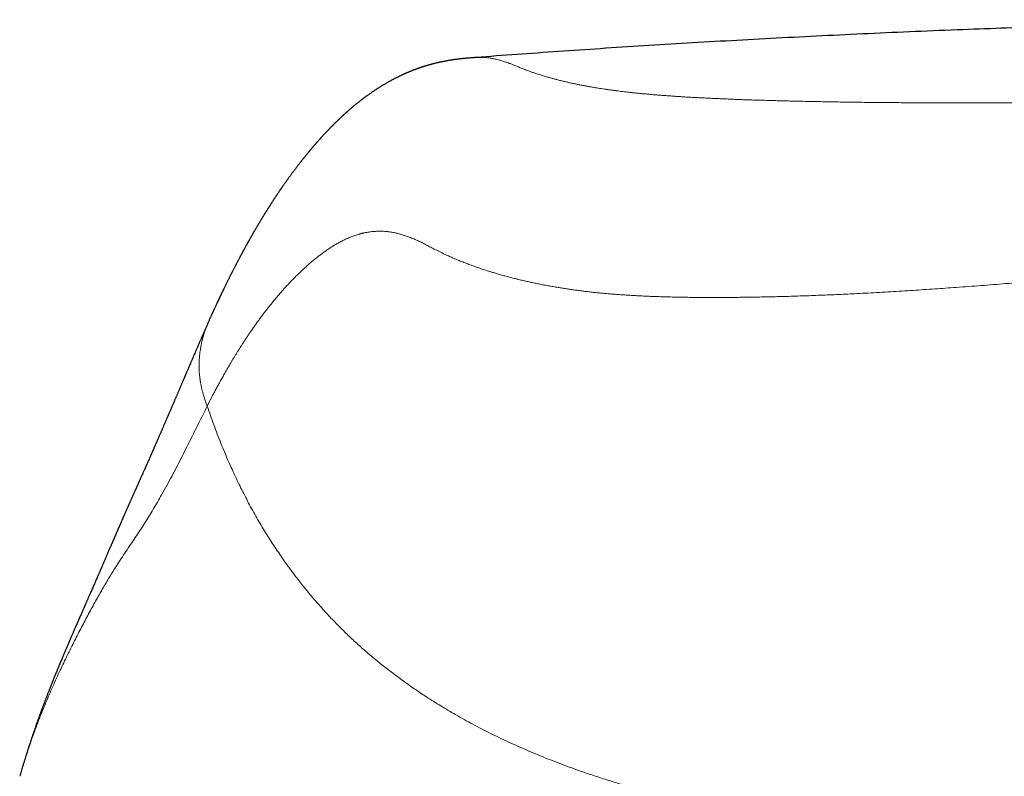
# Model space of a CAD drawing. Header units: millimetres. Extents: x 8 to 601, y 12 to 507.
# Tile 121 of 150: x 295 to 308, y 497 to 507. Entities that reach past the tile are written whole.
import ezdxf

# ---------------------------------------------------------------- set-up
doc = ezdxf.new("R2010")
doc.units = ezdxf.units.MM

msp = doc.modelspace()

# ---------------------------------------------------------------- linework, layer by layer
at = {"color": 8, "linetype": 'Continuous', "lineweight": 0}
msp.add_line((295.187, 497.013), (295.183, 496.996), dxfattribs=at)
at = {"color": 7, "linetype": 'Continuous', "lineweight": 30}
for points, knots in [([(314, 506.761), (313.813, 506.761), (313.406, 506.761), (312.782, 506.757), (312.128, 506.751), (311.483, 506.743), (310.845, 506.732), (310.227, 506.72), (309.628, 506.705), (309.048, 506.69), (308.476, 506.672), (307.91, 506.653), (307.33, 506.631), (306.737, 506.607), (306.131, 506.58), (305.533, 506.552), (304.944, 506.522), (304.364, 506.49), (303.793, 506.457), (303.231, 506.423), (302.677, 506.387), (302.133, 506.35), (301.597, 506.312), (301.24, 506.286), (301.061, 506.272), (301.058, 506.272)], [0, 0, 0, 0, 0.0432029, 0.0942211, 0.1446403, 0.1944598, 0.2436791, 0.2922977, 0.3375876, 0.3823426, 0.4265624, 0.4702467, 0.5133953, 0.5609191, 0.6077747, 0.6539618, 0.6994801, 0.7443293, 0.7885092, 0.8320194, 0.8748598, 0.9170303, 0.9585306, 0.9993606, 1, 1, 1, 1]), ([(301.058, 506.272), (301.054, 506.272), (301.046, 506.271), (301.032, 506.27), (301.018, 506.269), (301.005, 506.268), (300.992, 506.267), (300.981, 506.266), (300.972, 506.265), (300.965, 506.265), (300.959, 506.264), (300.954, 506.264), (300.949, 506.263), (300.945, 506.263), (300.941, 506.262), (300.938, 506.262), (300.936, 506.262), (300.934, 506.262), (300.932, 506.262), (300.93, 506.261), (300.928, 506.261), (300.927, 506.261), (300.924, 506.261), (300.92, 506.261), (300.916, 506.26), (300.912, 506.26), (300.907, 506.259), (300.902, 506.259), (300.898, 506.258), (300.887, 506.257), (300.871, 506.255), (300.849, 506.253), (300.828, 506.25), (300.808, 506.248), (300.79, 506.245), (300.773, 506.243), (300.756, 506.24), (300.738, 506.237), (300.719, 506.234), (300.699, 506.231), (300.678, 506.227), (300.656, 506.223), (300.638, 506.219), (300.624, 506.216), (300.613, 506.214), (300.603, 506.212), (300.592, 506.21), (300.581, 506.207), (300.568, 506.204), (300.553, 506.201), (300.539, 506.197), (300.526, 506.194), (300.514, 506.191), (300.503, 506.188), (300.493, 506.185), (300.483, 506.183), (300.475, 506.18), (300.466, 506.178), (300.458, 506.175), (300.45, 506.173), (300.442, 506.171), (300.435, 506.169), (300.43, 506.167), (300.425, 506.166), (300.42, 506.164), (300.415, 506.163), (300.409, 506.161), (300.401, 506.158), (300.392, 506.155), (300.382, 506.152), (300.372, 506.149), (300.362, 506.146), (300.352, 506.142), (300.344, 506.139), (300.336, 506.137), (300.329, 506.134), (300.322, 506.132), (300.315, 506.129), (300.307, 506.126), (300.299, 506.124), (300.291, 506.121), (300.283, 506.117), (300.274, 506.114), (300.265, 506.111), (300.255, 506.107), (300.245, 506.103), (300.233, 506.098), (300.221, 506.093), (300.208, 506.088), (300.197, 506.083), (300.186, 506.079), (300.177, 506.075), (300.169, 506.071), (300.161, 506.068), (300.154, 506.065), (300.146, 506.061), (300.138, 506.058), (300.129, 506.054), (300.12, 506.05), (300.111, 506.045), (300.1, 506.04), (300.087, 506.034), (300.073, 506.027), (300.058, 506.02), (300.046, 506.014), (300.035, 506.008), (300.026, 506.004), (300.018, 506), (300.009, 505.995), (299.999, 505.99), (299.986, 505.983), (299.974, 505.976), (299.961, 505.969), (299.948, 505.962), (299.934, 505.954), (299.92, 505.946), (299.906, 505.938), (299.892, 505.93), (299.879, 505.922), (299.866, 505.914), (299.852, 505.906), (299.839, 505.898), (299.826, 505.89), (299.813, 505.882), (299.802, 505.875), (299.791, 505.868), (299.781, 505.861), (299.77, 505.854), (299.759, 505.847), (299.748, 505.839), (299.737, 505.832), (299.726, 505.824), (299.715, 505.817), (299.705, 505.81), (299.693, 505.801), (299.681, 505.793), (299.669, 505.784), (299.658, 505.776), (299.648, 505.769), (299.639, 505.763), (299.631, 505.757), (299.624, 505.751), (299.617, 505.746), (299.611, 505.742), (299.605, 505.737), (299.598, 505.732), (299.59, 505.725), (299.58, 505.718), (299.57, 505.709), (299.56, 505.702), (299.551, 505.695), (299.543, 505.688), (299.534, 505.681), (299.525, 505.674), (299.515, 505.666), (299.506, 505.658), (299.497, 505.651), (299.488, 505.644), (299.48, 505.637), (299.473, 505.631), (299.467, 505.626), (299.462, 505.621), (299.456, 505.616), (299.449, 505.611), (299.443, 505.605), (299.435, 505.599), (299.427, 505.592), (299.418, 505.584), (299.41, 505.576), (299.402, 505.569), (299.395, 505.564), (299.39, 505.558), (299.384, 505.554), (299.379, 505.549), (299.374, 505.544), (299.369, 505.539), (299.363, 505.534), (299.356, 505.528), (299.349, 505.522), (299.342, 505.515), (299.334, 505.508), (299.327, 505.501), (299.321, 505.495), (299.315, 505.489), (299.31, 505.485), (299.305, 505.48), (299.301, 505.476), (299.295, 505.471), (299.29, 505.465), (299.283, 505.459), (299.276, 505.452), (299.269, 505.445), (299.262, 505.438), (299.255, 505.431), (299.248, 505.425), (299.241, 505.418), (299.235, 505.412), (299.23, 505.407), (299.226, 505.402), (299.222, 505.399), (299.218, 505.395), (299.214, 505.39), (299.209, 505.385), (299.203, 505.38), (299.197, 505.373), (299.19, 505.366), (299.183, 505.359), (299.176, 505.351), (299.168, 505.343), (299.16, 505.335), (299.152, 505.327), (299.144, 505.319), (299.137, 505.311), (299.129, 505.303), (299.12, 505.293), (299.11, 505.282), (299.102, 505.273), (299.094, 505.265), (299.088, 505.258), (299.081, 505.251), (299.075, 505.244), (299.069, 505.237), (299.063, 505.23), (299.056, 505.223), (299.05, 505.216), (299.043, 505.208), (299.035, 505.2), (299.028, 505.191), (299.02, 505.182), (299.013, 505.174), (299.006, 505.166), (298.999, 505.158), (298.993, 505.151), (298.987, 505.145), (298.982, 505.139), (298.977, 505.133), (298.971, 505.126), (298.965, 505.119), (298.959, 505.112), (298.953, 505.105), (298.947, 505.098), (298.941, 505.09), (298.935, 505.083), (298.929, 505.077), (298.924, 505.071), (298.92, 505.066), (298.917, 505.062), (298.914, 505.058), (298.911, 505.055), (298.908, 505.051), (298.904, 505.046), (298.899, 505.041), (298.894, 505.034), (298.887, 505.026), (298.881, 505.018), (298.874, 505.01), (298.867, 505.001), (298.859, 504.992), (298.852, 504.983), (298.846, 504.974), (298.839, 504.967), (298.833, 504.959), (298.826, 504.95), (298.819, 504.941), (298.811, 504.931), (298.802, 504.92), (298.792, 504.907), (298.781, 504.893), (298.77, 504.878), (298.757, 504.862), (298.745, 504.845), (298.732, 504.829), (298.722, 504.814), (298.712, 504.802), (298.703, 504.79), (298.694, 504.778), (298.685, 504.765), (298.675, 504.751), (298.665, 504.738), (298.655, 504.724), (298.645, 504.71), (298.635, 504.696), (298.626, 504.683), (298.618, 504.672), (298.61, 504.661), (298.602, 504.65), (298.594, 504.639), (298.586, 504.627), (298.578, 504.615), (298.571, 504.605), (298.564, 504.595), (298.559, 504.587), (298.553, 504.579), (298.548, 504.572), (298.543, 504.564), (298.536, 504.555), (298.53, 504.545), (298.523, 504.534), (298.515, 504.523), (298.507, 504.512), (298.501, 504.502), (298.495, 504.493), (298.49, 504.486), (298.486, 504.479), (298.481, 504.472), (298.475, 504.463), (298.468, 504.453), (298.461, 504.442), (298.453, 504.43), (298.446, 504.418), (298.439, 504.407), (298.432, 504.397), (298.426, 504.388), (298.42, 504.379), (298.415, 504.371), (298.411, 504.364), (298.406, 504.356), (298.4, 504.347), (298.394, 504.338), (298.388, 504.329), (298.382, 504.319), (298.376, 504.309), (298.37, 504.299), (298.364, 504.29), (298.358, 504.281), (298.353, 504.273), (298.348, 504.264), (298.342, 504.255), (298.336, 504.245), (298.33, 504.236), (298.324, 504.226), (298.318, 504.216), (298.312, 504.205), (298.306, 504.195), (298.3, 504.185), (298.294, 504.175), (298.287, 504.164), (298.281, 504.154), (298.274, 504.142), (298.267, 504.131), (298.261, 504.121), (298.255, 504.111), (298.249, 504.101), (298.243, 504.091), (298.237, 504.08), (298.231, 504.07), (298.225, 504.059), (298.218, 504.048), (298.212, 504.037), (298.206, 504.027), (298.2, 504.017), (298.195, 504.009), (298.191, 504), (298.186, 503.993), (298.182, 503.985), (298.177, 503.977), (298.172, 503.968), (298.167, 503.959), (298.161, 503.949), (298.155, 503.938), (298.149, 503.928), (298.144, 503.917), (298.138, 503.908), (298.133, 503.899), (298.129, 503.891), (298.125, 503.884), (298.121, 503.876), (298.116, 503.869), (298.112, 503.861), (298.106, 503.851), (298.1, 503.84), (298.094, 503.829), (298.088, 503.818), (298.082, 503.807), (298.076, 503.796), (298.071, 503.786), (298.066, 503.777), (298.061, 503.768), (298.057, 503.76), (298.053, 503.753), (298.048, 503.744), (298.043, 503.735), (298.037, 503.724), (298.031, 503.713), (298.025, 503.701), (298.019, 503.689), (298.012, 503.676), (298.005, 503.664), (297.999, 503.651), (297.993, 503.64), (297.987, 503.628), (297.981, 503.618), (297.975, 503.607), (297.97, 503.596), (297.964, 503.584), (297.958, 503.572), (297.951, 503.56), (297.945, 503.547), (297.938, 503.535), (297.932, 503.522), (297.926, 503.511), (297.921, 503.5), (297.916, 503.49), (297.91, 503.48), (297.905, 503.469), (297.899, 503.458), (297.893, 503.445), (297.886, 503.432), (297.879, 503.417), (297.871, 503.402), (297.863, 503.386), (297.856, 503.372), (297.85, 503.36), (297.845, 503.349), (297.839, 503.338), (297.833, 503.325), (297.827, 503.312), (297.818, 503.294), (297.808, 503.274), (297.797, 503.25), (297.785, 503.226), (297.773, 503.202), (297.761, 503.176), (297.749, 503.15), (297.736, 503.124), (297.725, 503.1), (297.715, 503.079), (297.707, 503.061), (297.699, 503.043), (297.692, 503.029), (297.687, 503.019), (297.684, 503.011), (297.681, 503.004), (297.677, 502.996), (297.674, 502.989), (297.671, 502.982), (297.667, 502.974), (297.663, 502.964), (297.658, 502.954), (297.652, 502.942), (297.647, 502.929), (297.64, 502.916), (297.634, 502.901), (297.629, 502.891), (297.627, 502.886), (297.627, 502.886)], [0, 0, 0, 0, 0.000525, 0.001314, 0.002063, 0.002771, 0.003439, 0.004067, 0.004654, 0.00498, 0.005292, 0.00559, 0.005874, 0.006145, 0.006402, 0.006564, 0.00672, 0.006871, 0.007015, 0.007125, 0.00723, 0.007333, 0.007431, 0.007893, 0.008322, 0.008767, 0.009228, 0.009705, 0.010197, 0.010706, 0.012997, 0.015533, 0.017964, 0.020377, 0.022584, 0.024825, 0.027151, 0.029558, 0.032027, 0.035014, 0.038085, 0.041243, 0.044426, 0.046143, 0.047774, 0.049319, 0.050899, 0.052728, 0.05481, 0.057145, 0.059436, 0.061577, 0.06354, 0.065324, 0.066929, 0.068355, 0.069911, 0.071311, 0.07267, 0.073988, 0.075265, 0.076501, 0.07731, 0.0781, 0.078872, 0.079736, 0.080842, 0.082189, 0.083779, 0.085369, 0.087144, 0.088983, 0.090667, 0.09219, 0.093552, 0.094752, 0.095792, 0.097156, 0.098527, 0.099966, 0.101474, 0.102932, 0.104448, 0.106042, 0.107812, 0.109772, 0.111922, 0.11424, 0.116655, 0.118832, 0.120771, 0.122471, 0.123933, 0.125364, 0.126825, 0.128333, 0.129888, 0.131491, 0.133173, 0.135056, 0.137155, 0.139762, 0.142639, 0.145615, 0.14833, 0.150272, 0.152045, 0.15365, 0.155109, 0.157699, 0.160316, 0.16296, 0.165742, 0.168459, 0.17136, 0.174455, 0.177781, 0.180559, 0.183482, 0.186508, 0.18941, 0.192658, 0.195682, 0.198488, 0.201126, 0.203603, 0.20592, 0.208556, 0.211207, 0.213882, 0.216581, 0.219353, 0.221769, 0.224422, 0.227312, 0.230427, 0.233727, 0.236189, 0.238698, 0.241029, 0.243152, 0.245067, 0.246745, 0.248285, 0.249802, 0.251298, 0.253919, 0.256559, 0.259335, 0.262255, 0.264358, 0.26662, 0.269042, 0.271622, 0.274308, 0.276826, 0.279531, 0.28195, 0.284202, 0.286453, 0.287938, 0.289467, 0.291149, 0.292987, 0.294982, 0.297134, 0.299388, 0.302274, 0.304875, 0.307189, 0.309217, 0.310868, 0.312477, 0.314044, 0.315569, 0.317131, 0.31893, 0.320976, 0.323269, 0.325534, 0.327938, 0.330183, 0.33223, 0.334079, 0.335701, 0.337131, 0.338504, 0.340019, 0.342011, 0.344208, 0.346565, 0.348891, 0.351161, 0.353375, 0.355682, 0.357882, 0.359903, 0.361743, 0.363062, 0.36427, 0.365507, 0.366954, 0.36865, 0.370566, 0.372703, 0.37506, 0.377614, 0.380102, 0.38245, 0.385506, 0.388291, 0.390804, 0.393235, 0.395757, 0.399196, 0.402737, 0.406047, 0.408517, 0.4108, 0.413016, 0.415257, 0.417523, 0.419814, 0.421997, 0.424304, 0.426837, 0.429595, 0.43258, 0.43524, 0.438027, 0.440672, 0.443112, 0.445346, 0.447374, 0.449153, 0.451047, 0.453084, 0.455263, 0.457584, 0.459818, 0.46217, 0.464582, 0.466807, 0.468817, 0.470611, 0.47219, 0.473449, 0.474526, 0.475564, 0.47678, 0.478176, 0.479754, 0.481887, 0.48428, 0.486915, 0.489506, 0.491954, 0.494945, 0.497691, 0.500192, 0.502442, 0.50484, 0.507426, 0.5102, 0.513121, 0.515995, 0.520359, 0.524536, 0.528536, 0.533679, 0.538584, 0.543291, 0.547863, 0.550967, 0.554297, 0.557853, 0.561631, 0.565406, 0.569043, 0.573154, 0.577104, 0.581023, 0.584926, 0.587755, 0.59065, 0.593662, 0.596791, 0.600037, 0.603337, 0.606464, 0.608785, 0.610987, 0.613069, 0.615062, 0.617234, 0.619645, 0.622296, 0.625126, 0.628187, 0.631352, 0.634262, 0.636352, 0.638271, 0.640018, 0.641649, 0.644127, 0.646808, 0.649692, 0.652779, 0.65605, 0.658898, 0.661533, 0.663955, 0.666164, 0.668161, 0.669997, 0.672012, 0.674232, 0.676657, 0.678996, 0.681499, 0.684114, 0.686618, 0.688988, 0.691223, 0.693324, 0.695289, 0.697715, 0.700112, 0.702537, 0.704991, 0.70752, 0.710258, 0.712561, 0.715, 0.717573, 0.72028, 0.722972, 0.725485, 0.728423, 0.73107, 0.733426, 0.73563, 0.738098, 0.740857, 0.743228, 0.74578, 0.7485, 0.751144, 0.753607, 0.755892, 0.757996, 0.759921, 0.761667, 0.763434, 0.76538, 0.767507, 0.769676, 0.772005, 0.774494, 0.777066, 0.779495, 0.781681, 0.783719, 0.785609, 0.787351, 0.788946, 0.790523, 0.79257, 0.794823, 0.797281, 0.799945, 0.802497, 0.805081, 0.807504, 0.809762, 0.811857, 0.813789, 0.815556, 0.817187, 0.819163, 0.821321, 0.823661, 0.826185, 0.82889, 0.831707, 0.834428, 0.837294, 0.840028, 0.84263, 0.845099, 0.847511, 0.849811, 0.85222, 0.854739, 0.857367, 0.860104, 0.86292, 0.865598, 0.868333, 0.870847, 0.87314, 0.875219, 0.877343, 0.879655, 0.882154, 0.88484, 0.887713, 0.890606, 0.894186, 0.897532, 0.900643, 0.902991, 0.905248, 0.907675, 0.910301, 0.913125, 0.916147, 0.921101, 0.925987, 0.930798, 0.935926, 0.94116, 0.946503, 0.951954, 0.957353, 0.961051, 0.96468, 0.968214, 0.971505, 0.973124, 0.974672, 0.976147, 0.97755, 0.978882, 0.980318, 0.98199, 0.983898, 0.98604, 0.988418, 0.991031, 0.993879, 0.996781, 0.999891, 1, 1, 1, 1]), ([(297.628, 502.882), (297.626, 502.877), (297.621, 502.867), (297.614, 502.851), (297.607, 502.835), (297.6, 502.819), (297.593, 502.805), (297.588, 502.792), (297.582, 502.78), (297.578, 502.77), (297.574, 502.761), (297.57, 502.753), (297.567, 502.747), (297.565, 502.741), (297.563, 502.736), (297.561, 502.732), (297.559, 502.728), (297.557, 502.723), (297.554, 502.717), (297.55, 502.708), (297.546, 502.698), (297.541, 502.687), (297.536, 502.675), (297.531, 502.664), (297.526, 502.652), (297.52, 502.638), (297.513, 502.623), (297.506, 502.606), (297.499, 502.59), (297.492, 502.576), (297.486, 502.562), (297.478, 502.543), (297.467, 502.517), (297.454, 502.486), (297.44, 502.454), (297.426, 502.423), (297.412, 502.39), (297.398, 502.357), (297.385, 502.326), (297.372, 502.296), (297.361, 502.27), (297.351, 502.246), (297.343, 502.227), (297.336, 502.213), (297.331, 502.2), (297.326, 502.188), (297.321, 502.178), (297.318, 502.169), (297.314, 502.161), (297.311, 502.154), (297.308, 502.146), (297.304, 502.138), (297.3, 502.127), (297.295, 502.116), (297.29, 502.103), (297.284, 502.089), (297.277, 502.075), (297.271, 502.06), (297.264, 502.044), (297.258, 502.028), (297.251, 502.012), (297.244, 501.997), (297.238, 501.983), (297.233, 501.97), (297.227, 501.956), (297.22, 501.941), (297.214, 501.925), (297.208, 501.911), (297.201, 501.896), (297.195, 501.881), (297.188, 501.866), (297.182, 501.851), (297.176, 501.838), (297.171, 501.826), (297.167, 501.815), (297.162, 501.805), (297.159, 501.797), (297.155, 501.788), (297.151, 501.779), (297.146, 501.768), (297.141, 501.755), (297.135, 501.742), (297.129, 501.727), (297.122, 501.711), (297.115, 501.694), (297.107, 501.676), (297.098, 501.656), (297.09, 501.636), (297.081, 501.616), (297.072, 501.595), (297.064, 501.575), (297.055, 501.556), (297.047, 501.537), (297.039, 501.518), (297.032, 501.501), (297.024, 501.484), (297.017, 501.468), (297.011, 501.453), (297.004, 501.438), (296.998, 501.423), (296.99, 501.406), (296.983, 501.389), (296.975, 501.371), (296.969, 501.356), (296.963, 501.342), (296.957, 501.33), (296.952, 501.318), (296.948, 501.308), (296.942, 501.295), (296.935, 501.279), (296.927, 501.26), (296.917, 501.239), (296.908, 501.217), (296.897, 501.193), (296.887, 501.169), (296.876, 501.144), (296.864, 501.116), (296.851, 501.087), (296.837, 501.057), (296.824, 501.027), (296.811, 500.998), (296.8, 500.973), (296.791, 500.953), (296.784, 500.937), (296.776, 500.92), (296.769, 500.903), (296.76, 500.884), (296.752, 500.866), (296.745, 500.849), (296.738, 500.835), (296.733, 500.822), (296.727, 500.81), (296.723, 500.8), (296.718, 500.79), (296.714, 500.781), (296.71, 500.771), (296.705, 500.761), (296.7, 500.749), (296.695, 500.738), (296.69, 500.727), (296.686, 500.717), (296.681, 500.707), (296.677, 500.697), (296.672, 500.686), (296.666, 500.674), (296.66, 500.659), (296.653, 500.644), (296.647, 500.63), (296.641, 500.618), (296.636, 500.606), (296.63, 500.594), (296.624, 500.58), (296.618, 500.565), (296.611, 500.549), (296.604, 500.535), (296.599, 500.522), (296.594, 500.511), (296.589, 500.499), (296.583, 500.487), (296.577, 500.473), (296.571, 500.459), (296.565, 500.446), (296.559, 500.433), (296.555, 500.423), (296.55, 500.412), (296.545, 500.401), (296.54, 500.39), (296.535, 500.378), (296.53, 500.366), (296.525, 500.354), (296.52, 500.344), (296.516, 500.335), (296.513, 500.328), (296.51, 500.322), (296.508, 500.316), (296.505, 500.308), (296.501, 500.3), (296.497, 500.291), (296.493, 500.281), (296.489, 500.272), (296.486, 500.265), (296.483, 500.258), (296.48, 500.252), (296.478, 500.246), (296.474, 500.239), (296.47, 500.23), (296.466, 500.219), (296.461, 500.208), (296.457, 500.198), (296.452, 500.188), (296.449, 500.18), (296.445, 500.172), (296.442, 500.163), (296.438, 500.154), (296.433, 500.144), (296.428, 500.133), (296.423, 500.121), (296.419, 500.11), (296.414, 500.1), (296.411, 500.092), (296.408, 500.085), (296.405, 500.079), (296.403, 500.073), (296.399, 500.065), (296.395, 500.056), (296.391, 500.045), (296.386, 500.035), (296.382, 500.025), (296.378, 500.015), (296.374, 500.006), (296.369, 499.996), (296.364, 499.983), (296.357, 499.967), (296.35, 499.951), (296.342, 499.932), (296.334, 499.913), (296.325, 499.893), (296.317, 499.873), (296.308, 499.854), (296.301, 499.837), (296.295, 499.823), (296.289, 499.809), (296.284, 499.796), (296.278, 499.782), (296.271, 499.768), (296.265, 499.753), (296.259, 499.738), (296.252, 499.724), (296.247, 499.71), (296.241, 499.698), (296.236, 499.686), (296.232, 499.676), (296.228, 499.668), (296.224, 499.659), (296.22, 499.648), (296.215, 499.637), (296.209, 499.624), (296.203, 499.61), (296.196, 499.592), (296.187, 499.572), (296.176, 499.548), (296.166, 499.525), (296.156, 499.501), (296.146, 499.478), (296.135, 499.455), (296.125, 499.43), (296.113, 499.404), (296.102, 499.379), (296.093, 499.357), (296.084, 499.337), (296.076, 499.318), (296.067, 499.299), (296.06, 499.282), (296.053, 499.267), (296.047, 499.252), (296.04, 499.238), (296.035, 499.224), (296.029, 499.212), (296.024, 499.199), (296.018, 499.187), (296.013, 499.175), (296.007, 499.163), (296.002, 499.149), (295.995, 499.135), (295.988, 499.117), (295.979, 499.097), (295.968, 499.073), (295.957, 499.048), (295.946, 499.023), (295.935, 498.996), (295.923, 498.969), (295.909, 498.938), (295.895, 498.904), (295.878, 498.867), (295.863, 498.831), (295.85, 498.801), (295.839, 498.776), (295.83, 498.755), (295.821, 498.734), (295.812, 498.713), (295.803, 498.692), (295.794, 498.672), (295.786, 498.651), (295.778, 498.633), (295.771, 498.617), (295.765, 498.602), (295.759, 498.589), (295.754, 498.576), (295.748, 498.562), (295.742, 498.548), (295.736, 498.534), (295.729, 498.517), (295.72, 498.496), (295.71, 498.472), (295.699, 498.446), (295.688, 498.419), (295.677, 498.392), (295.666, 498.366), (295.656, 498.341), (295.646, 498.317), (295.637, 498.294), (295.628, 498.272), (295.619, 498.25), (295.61, 498.229), (295.602, 498.208), (295.593, 498.186), (295.584, 498.164), (295.574, 498.136), (295.561, 498.105), (295.547, 498.068), (295.535, 498.039), (295.527, 498.016), (295.521, 498.001), (295.515, 497.984), (295.508, 497.967), (295.501, 497.949), (295.494, 497.931), (295.488, 497.914), (295.481, 497.896), (295.475, 497.879), (295.469, 497.863), (295.463, 497.848), (295.458, 497.834), (295.45, 497.812), (295.439, 497.782), (295.425, 497.742), (295.412, 497.706), (295.401, 497.674), (295.391, 497.647), (295.381, 497.619), (295.373, 497.594), (295.366, 497.574), (295.36, 497.556), (295.353, 497.537), (295.346, 497.516), (295.339, 497.495), (295.332, 497.475), (295.327, 497.457), (295.322, 497.443), (295.318, 497.43), (295.314, 497.419), (295.31, 497.408), (295.307, 497.399), (295.304, 497.389), (295.3, 497.377), (295.296, 497.364), (295.291, 497.349), (295.286, 497.334), (295.282, 497.32), (295.277, 497.305), (295.273, 497.292), (295.269, 497.279), (295.265, 497.267), (295.261, 497.253), (295.256, 497.239), (295.251, 497.223), (295.246, 497.207), (295.241, 497.191), (295.237, 497.176), (295.232, 497.162), (295.228, 497.149), (295.224, 497.134), (295.219, 497.118), (295.214, 497.102), (295.209, 497.086), (295.205, 497.071), (295.2, 497.054), (295.194, 497.034), (295.19, 497.02), (295.187, 497.013), (295.187, 497.013)], [0, 0, 0, 0, 0.00301, 0.007112, 0.010943, 0.014504, 0.017738, 0.02071, 0.023421, 0.025871, 0.027838, 0.029597, 0.031147, 0.03249, 0.033625, 0.034552, 0.035275, 0.035986, 0.037664, 0.039682, 0.042041, 0.04474, 0.047099, 0.049669, 0.052426, 0.055147, 0.059087, 0.062811, 0.066317, 0.069605, 0.072676, 0.07555, 0.08242, 0.089582, 0.096346, 0.10335, 0.11051, 0.11779, 0.125297, 0.130969, 0.136782, 0.142736, 0.146119, 0.149228, 0.152063, 0.154624, 0.156751, 0.158643, 0.1603, 0.161726, 0.163277, 0.165184, 0.167445, 0.16983, 0.172514, 0.175496, 0.178754, 0.181953, 0.184978, 0.188759, 0.19223, 0.195391, 0.198241, 0.200873, 0.203752, 0.206941, 0.21044, 0.213255, 0.216243, 0.219404, 0.222689, 0.225776, 0.228606, 0.231038, 0.233242, 0.235218, 0.236966, 0.238487, 0.240473, 0.242733, 0.245266, 0.248073, 0.251151, 0.254362, 0.257637, 0.261495, 0.265436, 0.269462, 0.27357, 0.277742, 0.281754, 0.285545, 0.289459, 0.293106, 0.296485, 0.299751, 0.303064, 0.305859, 0.308699, 0.311721, 0.31496, 0.318418, 0.322093, 0.32494, 0.327569, 0.329981, 0.332176, 0.334154, 0.336052, 0.339519, 0.343275, 0.347319, 0.35159, 0.356069, 0.360755, 0.36553, 0.370307, 0.376287, 0.382039, 0.387522, 0.392815, 0.397982, 0.400991, 0.403955, 0.406874, 0.409911, 0.413258, 0.416916, 0.419501, 0.422078, 0.42439, 0.42643, 0.428277, 0.429841, 0.431504, 0.433137, 0.434968, 0.43699, 0.438988, 0.440866, 0.442623, 0.44426, 0.445777, 0.44772, 0.449915, 0.452361, 0.454978, 0.457451, 0.459506, 0.461424, 0.463404, 0.465604, 0.468145, 0.470885, 0.473395, 0.475345, 0.477086, 0.478967, 0.481039, 0.483303, 0.485704, 0.487915, 0.489882, 0.491605, 0.493145, 0.494896, 0.496932, 0.498732, 0.500706, 0.502632, 0.50431, 0.505742, 0.506926, 0.507751, 0.508716, 0.509875, 0.511229, 0.512777, 0.514409, 0.515791, 0.517013, 0.518074, 0.518975, 0.519823, 0.521099, 0.522597, 0.524316, 0.526145, 0.527838, 0.529386, 0.530789, 0.532056, 0.533396, 0.534894, 0.536549, 0.538361, 0.540329, 0.542225, 0.54375, 0.545072, 0.546191, 0.547117, 0.548126, 0.549338, 0.550892, 0.552685, 0.554484, 0.556161, 0.557716, 0.559148, 0.560487, 0.562965, 0.565502, 0.56818, 0.571245, 0.574493, 0.577803, 0.581159, 0.58455, 0.587115, 0.589491, 0.591679, 0.593835, 0.596124, 0.598546, 0.601071, 0.603606, 0.605887, 0.608171, 0.610373, 0.612276, 0.613868, 0.615269, 0.616614, 0.61843, 0.620396, 0.622561, 0.624926, 0.62749, 0.63115, 0.63515, 0.639412, 0.643019, 0.646763, 0.650645, 0.654665, 0.658826, 0.663225, 0.66635, 0.669602, 0.672777, 0.675726, 0.678449, 0.680948, 0.683221, 0.685588, 0.687675, 0.689671, 0.691612, 0.693499, 0.695332, 0.697422, 0.699514, 0.701783, 0.704236, 0.707697, 0.711442, 0.715329, 0.719339, 0.723471, 0.727684, 0.731926, 0.737802, 0.74353, 0.748998, 0.754188, 0.757369, 0.760411, 0.763514, 0.766955, 0.769897, 0.773049, 0.776166, 0.779008, 0.781314, 0.783401, 0.785331, 0.787292, 0.789299, 0.791351, 0.793442, 0.795568, 0.799041, 0.802603, 0.806287, 0.810239, 0.814477, 0.818007, 0.821635, 0.825123, 0.828456, 0.831632, 0.834822, 0.837825, 0.8407, 0.843726, 0.846939, 0.850268, 0.855391, 0.860427, 0.865717, 0.867781, 0.86991, 0.87216, 0.874534, 0.877031, 0.879615, 0.882053, 0.884306, 0.886876, 0.889154, 0.89114, 0.89298, 0.894858, 0.900124, 0.905646, 0.911279, 0.914802, 0.918582, 0.922456, 0.926132, 0.928469, 0.930806, 0.933328, 0.936041, 0.938945, 0.942039, 0.944088, 0.945965, 0.947668, 0.949199, 0.950556, 0.951744, 0.952968, 0.954518, 0.956264, 0.958207, 0.960253, 0.962193, 0.964021, 0.965735, 0.967337, 0.96893, 0.970642, 0.972508, 0.974529, 0.976671, 0.978694, 0.980551, 0.982241, 0.983796, 0.985508, 0.987446, 0.989612, 0.991199, 0.992981, 0.995042, 0.99738, 0.999998, 1, 1, 1, 1]), ([(297.627, 502.886), (297.627, 502.885), (297.626, 502.884), (297.626, 502.883), (297.625, 502.882)], [0, 0, 0, 0, 0.3459162, 1, 1, 1, 1])]:
    msp.add_open_spline(points, degree=3, knots=knots, dxfattribs=at)
at = {"color": 8, "linetype": 'Continuous', "lineweight": 0}
for points, knots in [([(314, 505.706), (313.997, 505.706), (313.989, 505.706), (313.975, 505.706), (313.957, 505.706), (313.931, 505.706), (313.897, 505.706), (313.854, 505.706), (313.799, 505.706), (313.731, 505.706), (313.65, 505.706), (313.558, 505.706), (313.455, 505.705), (313.345, 505.705), (313.228, 505.705), (313.103, 505.705), (312.969, 505.705), (312.827, 505.705), (312.675, 505.705), (312.517, 505.704), (312.353, 505.704), (312.185, 505.704), (312.009, 505.703), (311.824, 505.703), (311.627, 505.702), (311.418, 505.701), (311.196, 505.701), (310.966, 505.7), (310.727, 505.699), (310.479, 505.698), (310.242, 505.697), (310.016, 505.696), (309.804, 505.695), (309.586, 505.694), (309.364, 505.693), (309.136, 505.691), (308.926, 505.69), (308.736, 505.69), (308.564, 505.689), (308.39, 505.688), (308.214, 505.688), (308.035, 505.687), (307.867, 505.687), (307.71, 505.687), (307.565, 505.687), (307.419, 505.687), (307.271, 505.687), (307.123, 505.687), (306.987, 505.688), (306.863, 505.688), (306.75, 505.689), (306.638, 505.689), (306.525, 505.69), (306.412, 505.691), (306.299, 505.692), (306.186, 505.693), (306.076, 505.694), (305.971, 505.695), (305.869, 505.697), (305.767, 505.698), (305.665, 505.7), (305.563, 505.702), (305.461, 505.704), (305.361, 505.706), (305.263, 505.708), (305.168, 505.71), (305.072, 505.712), (304.977, 505.715), (304.883, 505.717), (304.796, 505.72), (304.716, 505.722), (304.643, 505.724), (304.571, 505.727), (304.499, 505.729), (304.428, 505.732), (304.357, 505.735), (304.287, 505.738), (304.217, 505.741), (304.149, 505.744), (304.081, 505.747), (304.013, 505.75), (303.948, 505.754), (303.885, 505.757), (303.823, 505.76), (303.763, 505.764), (303.703, 505.768), (303.646, 505.771), (303.592, 505.775), (303.54, 505.779), (303.488, 505.782), (303.438, 505.786), (303.388, 505.79), (303.34, 505.794), (303.293, 505.799), (303.246, 505.803), (303.2, 505.807), (303.154, 505.812), (303.11, 505.816), (303.066, 505.821), (303.023, 505.826), (302.981, 505.831), (302.94, 505.836), (302.898, 505.841), (302.854, 505.847), (302.81, 505.853), (302.767, 505.859), (302.724, 505.865), (302.683, 505.871), (302.641, 505.878), (302.598, 505.885), (302.553, 505.892), (302.51, 505.9), (302.466, 505.908), (302.42, 505.917), (302.373, 505.926), (302.328, 505.936), (302.284, 505.945), (302.242, 505.955), (302.199, 505.965), (302.156, 505.975), (302.112, 505.987), (302.07, 505.998), (302.024, 506.011), (301.974, 506.025), (301.923, 506.04), (301.875, 506.056), (301.83, 506.07), (301.781, 506.087), (301.728, 506.106), (301.675, 506.127), (301.626, 506.146), (301.581, 506.164), (301.538, 506.181), (301.494, 506.199), (301.448, 506.215), (301.4, 506.23), (301.353, 506.244), (301.306, 506.255), (301.26, 506.263), (301.214, 506.27), (301.178, 506.273), (301.152, 506.274), (301.134, 506.274), (301.117, 506.275), (301.099, 506.274), (301.082, 506.274), (301.068, 506.273), (301.06, 506.272), (301.058, 506.272)], [0, 0, 0, 0, 0.000383, 0.000926, 0.001631, 0.002498, 0.003903, 0.005595, 0.007574, 0.010328, 0.013494, 0.017073, 0.021065, 0.025471, 0.029956, 0.0348, 0.040005, 0.04557, 0.051494, 0.057778, 0.064031, 0.070604, 0.077495, 0.084704, 0.09223, 0.100559, 0.109241, 0.118277, 0.127664, 0.137401, 0.147485, 0.155651, 0.164031, 0.172629, 0.181446, 0.190485, 0.199751, 0.206497, 0.213362, 0.220349, 0.227461, 0.234698, 0.242056, 0.247921, 0.253858, 0.259865, 0.265941, 0.272085, 0.278294, 0.282993, 0.287728, 0.292497, 0.297303, 0.302144, 0.307023, 0.31194, 0.316897, 0.321382, 0.325901, 0.330454, 0.335043, 0.33967, 0.344334, 0.349036, 0.353512, 0.358019, 0.362555, 0.367119, 0.371709, 0.376324, 0.379968, 0.383625, 0.387295, 0.39098, 0.394678, 0.39839, 0.402116, 0.405856, 0.40961, 0.413378, 0.41716, 0.420958, 0.424553, 0.428163, 0.431788, 0.43543, 0.439089, 0.442424, 0.445775, 0.449143, 0.452531, 0.45594, 0.459309, 0.4627, 0.466112, 0.469541, 0.473055, 0.476582, 0.480118, 0.483662, 0.487214, 0.490775, 0.494344, 0.498521, 0.502709, 0.506911, 0.511127, 0.515357, 0.519603, 0.524627, 0.529676, 0.534749, 0.539849, 0.546052, 0.552296, 0.55858, 0.564904, 0.57127, 0.577676, 0.585278, 0.592935, 0.600643, 0.608402, 0.619565, 0.630814, 0.642143, 0.653554, 0.665052, 0.682329, 0.69982, 0.717532, 0.735467, 0.753623, 0.771997, 0.79474, 0.817807, 0.841197, 0.864914, 0.888958, 0.913329, 0.938028, 0.947624, 0.957269, 0.966962, 0.976703, 0.986493, 0.996331, 1, 1, 1, 1]), ([(297.599, 501.772), (297.601, 501.775), (297.604, 501.782), (297.61, 501.793), (297.616, 501.806), (297.623, 501.819), (297.631, 501.833), (297.639, 501.849), (297.647, 501.866), (297.656, 501.883), (297.666, 501.902), (297.677, 501.922), (297.688, 501.943), (297.699, 501.965), (297.712, 501.988), (297.725, 502.013), (297.738, 502.037), (297.752, 502.063), (297.767, 502.09), (297.782, 502.117), (297.797, 502.144), (297.813, 502.172), (297.829, 502.2), (297.845, 502.23), (297.863, 502.259), (297.88, 502.289), (297.898, 502.319), (297.915, 502.349), (297.934, 502.38), (297.952, 502.411), (297.972, 502.443), (297.994, 502.478), (298.017, 502.514), (298.04, 502.551), (298.064, 502.588), (298.088, 502.626), (298.114, 502.664), (298.139, 502.703), (298.166, 502.742), (298.195, 502.783), (298.224, 502.825), (298.254, 502.867), (298.285, 502.91), (298.317, 502.952), (298.349, 502.994), (298.381, 503.035), (298.413, 503.076), (298.445, 503.116), (298.478, 503.156), (298.512, 503.196), (298.546, 503.236), (298.581, 503.276), (298.617, 503.315), (298.653, 503.354), (298.69, 503.393), (298.727, 503.431), (298.765, 503.468), (298.803, 503.505), (298.842, 503.541), (298.881, 503.578), (298.922, 503.613), (298.963, 503.649), (299.005, 503.683), (299.047, 503.716), (299.09, 503.748), (299.133, 503.779), (299.176, 503.809), (299.221, 503.838), (299.267, 503.866), (299.313, 503.892), (299.361, 503.916), (299.41, 503.939), (299.459, 503.959), (299.51, 503.978), (299.547, 503.99), (299.571, 503.996), (299.581, 503.999), (299.591, 504.001), (299.601, 504.004), (299.611, 504.006), (299.621, 504.009), (299.637, 504.012), (299.658, 504.016), (299.693, 504.022), (299.734, 504.027), (299.782, 504.03), (299.827, 504.031), (299.871, 504.03), (299.914, 504.027), (299.961, 504.021), (300.01, 504.013), (300.062, 504.001), (300.115, 503.986), (300.168, 503.968), (300.222, 503.949), (300.275, 503.927), (300.326, 503.904), (300.376, 503.88), (300.428, 503.853), (300.483, 503.824), (300.545, 503.793), (300.612, 503.759), (300.678, 503.728), (300.739, 503.7), (300.793, 503.676), (300.85, 503.652), (300.911, 503.628), (300.972, 503.605), (301.031, 503.583), (301.088, 503.563), (301.148, 503.542), (301.212, 503.521), (301.273, 503.502), (301.331, 503.485), (301.384, 503.469), (301.44, 503.453), (301.499, 503.438), (301.555, 503.423), (301.608, 503.41), (301.659, 503.398), (301.712, 503.386), (301.766, 503.374), (301.821, 503.362), (301.879, 503.35), (301.938, 503.338), (301.999, 503.327), (302.062, 503.316), (302.122, 503.306), (302.179, 503.296), (302.233, 503.288), (302.288, 503.28), (302.345, 503.272), (302.403, 503.264), (302.462, 503.257), (302.522, 503.249), (302.583, 503.242), (302.645, 503.236), (302.708, 503.23), (302.772, 503.224), (302.836, 503.219), (302.902, 503.214), (302.969, 503.209), (303.038, 503.205), (303.107, 503.201), (303.177, 503.197), (303.247, 503.194), (303.323, 503.19), (303.404, 503.187), (303.491, 503.185), (303.578, 503.182), (303.666, 503.18), (303.754, 503.179), (303.842, 503.177), (303.93, 503.176), (304.019, 503.176), (304.11, 503.175), (304.205, 503.176), (304.302, 503.176), (304.399, 503.177), (304.497, 503.178), (304.595, 503.179), (304.699, 503.181), (304.808, 503.183), (304.924, 503.186), (305.04, 503.189), (305.157, 503.192), (305.274, 503.196), (305.392, 503.2), (305.51, 503.205), (305.628, 503.209), (305.746, 503.215), (305.863, 503.22), (305.99, 503.226), (306.126, 503.233), (306.271, 503.241), (306.416, 503.249), (306.561, 503.258), (306.704, 503.267), (306.845, 503.277), (306.984, 503.286), (307.122, 503.296), (307.268, 503.306), (307.421, 503.317), (307.581, 503.329), (307.739, 503.342), (307.895, 503.354), (308.049, 503.366), (308.217, 503.38), (308.4, 503.395), (308.596, 503.411), (308.788, 503.427), (308.977, 503.443), (309.162, 503.458), (309.344, 503.473), (309.522, 503.487), (309.715, 503.503), (309.923, 503.519), (310.145, 503.535), (310.361, 503.551), (310.571, 503.565), (310.775, 503.578), (310.984, 503.591), (311.197, 503.603), (311.415, 503.615), (311.623, 503.626), (311.821, 503.635), (312.009, 503.643), (312.186, 503.65), (312.354, 503.656), (312.515, 503.661), (312.668, 503.665), (312.809, 503.669), (312.941, 503.672), (313.062, 503.675), (313.176, 503.677), (313.283, 503.679), (313.389, 503.68), (313.493, 503.681), (313.593, 503.682), (313.682, 503.683), (313.761, 503.684), (313.829, 503.684), (313.885, 503.684), (313.929, 503.684), (313.961, 503.684), (313.983, 503.684), (313.995, 503.684), (314, 503.684)], [0, 0, 0, 0, 0.001274, 0.002705, 0.004291, 0.006034, 0.007933, 0.00995, 0.012117, 0.014435, 0.016904, 0.019572, 0.022397, 0.025377, 0.028514, 0.031806, 0.035192, 0.038728, 0.042415, 0.046253, 0.050039, 0.053961, 0.058019, 0.062213, 0.066543, 0.071009, 0.075345, 0.079801, 0.084378, 0.089076, 0.093895, 0.099415, 0.105087, 0.110909, 0.116881, 0.123004, 0.129278, 0.135702, 0.142277, 0.149441, 0.156775, 0.164279, 0.171955, 0.179801, 0.187818, 0.195533, 0.2034, 0.211419, 0.21959, 0.227913, 0.236388, 0.245015, 0.253794, 0.262725, 0.271809, 0.280878, 0.290095, 0.299458, 0.308969, 0.318803, 0.32879, 0.33893, 0.349223, 0.359668, 0.370075, 0.38063, 0.391332, 0.402182, 0.413407, 0.424786, 0.436321, 0.448012, 0.459862, 0.471868, 0.48403, 0.486371, 0.488707, 0.491036, 0.493361, 0.495679, 0.497992, 0.500299, 0.506614, 0.512886, 0.523977, 0.53493, 0.544593, 0.554148, 0.563595, 0.572935, 0.583916, 0.594745, 0.60542, 0.61594, 0.626305, 0.636529, 0.645189, 0.653763, 0.662258, 0.670682, 0.679041, 0.687343, 0.695589, 0.700641, 0.705672, 0.710683, 0.715672, 0.720643, 0.724535, 0.728416, 0.732287, 0.736149, 0.740002, 0.742833, 0.74566, 0.748483, 0.751301, 0.754117, 0.756327, 0.758537, 0.760745, 0.762954, 0.765164, 0.767375, 0.769587, 0.771803, 0.774022, 0.776247, 0.777998, 0.779754, 0.781512, 0.783272, 0.785029, 0.786804, 0.788571, 0.790329, 0.792076, 0.793812, 0.795536, 0.797249, 0.79895, 0.800718, 0.802473, 0.804217, 0.805949, 0.807671, 0.809383, 0.811426, 0.813457, 0.815477, 0.817485, 0.819482, 0.821432, 0.823371, 0.8253, 0.827218, 0.829277, 0.831323, 0.833356, 0.835376, 0.837382, 0.839375, 0.841704, 0.844014, 0.846302, 0.84857, 0.850862, 0.853134, 0.855385, 0.857616, 0.859828, 0.86202, 0.864193, 0.866888, 0.869554, 0.872193, 0.874803, 0.877385, 0.879892, 0.88237, 0.88482, 0.887239, 0.890079, 0.892875, 0.895626, 0.898332, 0.900991, 0.903603, 0.907031, 0.91038, 0.913654, 0.916855, 0.919985, 0.923048, 0.926045, 0.928978, 0.932792, 0.936497, 0.940097, 0.943591, 0.94698, 0.950264, 0.954, 0.957591, 0.961036, 0.964336, 0.96738, 0.97029, 0.973065, 0.975704, 0.978209, 0.980579, 0.982689, 0.984679, 0.986549, 0.988299, 0.989928, 0.99175, 0.993393, 0.994858, 0.996145, 0.997253, 0.998184, 0.998937, 0.999399, 0.999753, 1, 1, 1, 1]), ([(297.625, 502.882), (297.623, 502.877), (297.618, 502.867), (297.611, 502.85), (297.604, 502.833), (297.597, 502.815), (297.59, 502.796), (297.583, 502.776), (297.576, 502.757), (297.569, 502.737), (297.563, 502.718), (297.557, 502.699), (297.552, 502.68), (297.547, 502.662), (297.542, 502.644), (297.537, 502.627), (297.533, 502.608), (297.529, 502.589), (297.524, 502.569), (297.521, 502.549), (297.517, 502.529), (297.514, 502.51), (297.511, 502.491), (297.508, 502.473), (297.506, 502.455), (297.504, 502.438), (297.502, 502.421), (297.501, 502.405), (297.5, 502.389), (297.499, 502.371), (297.498, 502.354), (297.497, 502.335), (297.497, 502.317), (297.496, 502.298), (297.497, 502.281), (297.497, 502.264), (297.497, 502.247), (297.498, 502.23), (297.499, 502.214), (297.5, 502.198), (297.502, 502.181), (297.503, 502.166), (297.505, 502.15), (297.507, 502.135), (297.509, 502.12), (297.511, 502.105), (297.513, 502.09), (297.516, 502.074), (297.519, 502.059), (297.521, 502.045), (297.525, 502.028), (297.529, 502.01), (297.533, 501.99), (297.538, 501.971), (297.543, 501.952), (297.548, 501.934), (297.554, 501.913), (297.561, 501.888), (297.569, 501.861), (297.578, 501.836), (297.585, 501.813), (297.592, 501.792), (297.597, 501.778), (297.599, 501.772)], [0, 0, 0, 0, 0.014568, 0.030954, 0.047214, 0.063348, 0.08201, 0.100496, 0.118804, 0.136932, 0.154876, 0.172635, 0.189207, 0.20561, 0.221842, 0.237902, 0.253789, 0.271951, 0.289876, 0.307564, 0.325012, 0.342219, 0.359185, 0.375909, 0.391027, 0.405942, 0.420653, 0.435163, 0.44947, 0.463576, 0.48024, 0.496617, 0.512711, 0.528524, 0.544058, 0.559046, 0.573772, 0.588239, 0.602449, 0.616913, 0.631109, 0.64504, 0.658712, 0.672126, 0.685287, 0.698199, 0.712119, 0.725746, 0.739085, 0.752141, 0.764917, 0.783419, 0.801324, 0.818641, 0.83538, 0.851549, 0.867156, 0.893645, 0.918385, 0.941389, 0.962663, 0.982203, 1, 1, 1, 1]), ([(297.602, 501.773), (297.566, 501.701), (297.494, 501.558), (297.382, 501.333), (297.267, 501.103), (297.145, 500.868), (297.024, 500.646), (296.906, 500.442), (296.793, 500.258), (296.674, 500.077), (296.553, 499.898), (296.441, 499.729), (296.341, 499.569), (296.251, 499.417), (296.162, 499.259), (296.072, 499.095), (295.981, 498.923), (295.889, 498.744), (295.797, 498.558), (295.703, 498.363), (295.609, 498.157), (295.516, 497.94), (295.425, 497.716), (295.34, 497.484), (295.258, 497.245), (295.208, 497.079), (295.183, 496.996)], [0, 0, 0, 0, 0.0559217, 0.1117858, 0.1675975, 0.223362, 0.2791, 0.322907, 0.3667524, 0.4106579, 0.4546204, 0.4986263, 0.5336512, 0.5686772, 0.6036863, 0.6386617, 0.6736091, 0.7085601, 0.7435476, 0.7785997, 0.8153863, 0.8522229, 0.8890932, 0.9259979, 0.962959, 1, 1, 1, 1]), ([(309.272, 496.132), (309.127, 496.133), (308.835, 496.135), (308.397, 496.144), (307.96, 496.159), (307.523, 496.18), (307.117, 496.204), (306.743, 496.232), (306.4, 496.263), (306.058, 496.297), (305.717, 496.337), (305.408, 496.377), (305.133, 496.417), (304.89, 496.455), (304.648, 496.496), (304.406, 496.54), (304.165, 496.588), (303.925, 496.639), (303.703, 496.69), (303.498, 496.74), (303.312, 496.788), (303.125, 496.839), (302.94, 496.893), (302.756, 496.95), (302.572, 497.01), (302.406, 497.066), (302.258, 497.12), (302.128, 497.169), (301.998, 497.219), (301.868, 497.272), (301.74, 497.326), (301.612, 497.382), (301.488, 497.438), (301.369, 497.494), (301.254, 497.55), (301.14, 497.608), (301.027, 497.668), (300.915, 497.729), (300.809, 497.789), (300.709, 497.847), (300.615, 497.904), (300.522, 497.961), (300.43, 498.02), (300.339, 498.08), (300.25, 498.141), (300.162, 498.203), (300.075, 498.266), (299.995, 498.326), (299.921, 498.382), (299.853, 498.436), (299.787, 498.49), (299.721, 498.545), (299.656, 498.6), (299.592, 498.656), (299.529, 498.713), (299.467, 498.77), (299.404, 498.83), (299.341, 498.892), (299.277, 498.957), (299.213, 499.022), (299.151, 499.089), (299.089, 499.156), (299.03, 499.223), (298.973, 499.289), (298.917, 499.355), (298.863, 499.421), (298.809, 499.488), (298.754, 499.559), (298.699, 499.633), (298.642, 499.71), (298.586, 499.788), (298.532, 499.867), (298.478, 499.947), (298.426, 500.027), (298.374, 500.108), (298.322, 500.194), (298.269, 500.284), (298.214, 500.379), (298.161, 500.474), (298.11, 500.571), (298.06, 500.668), (298.012, 500.764), (297.966, 500.861), (297.921, 500.959), (297.874, 501.063), (297.827, 501.174), (297.778, 501.293), (297.731, 501.412), (297.686, 501.531), (297.643, 501.652), (297.616, 501.732), (297.602, 501.773)], [0, 0, 0, 0, 0.03136, 0.062721, 0.094084, 0.125446, 0.156805, 0.181442, 0.206079, 0.230717, 0.255356, 0.279996, 0.297596, 0.315197, 0.332798, 0.350399, 0.367999, 0.385598, 0.403196, 0.417025, 0.430854, 0.444683, 0.458511, 0.472339, 0.486167, 0.499995, 0.509996, 0.519997, 0.529997, 0.539998, 0.549998, 0.559998, 0.569997, 0.579163, 0.588329, 0.597496, 0.606664, 0.615832, 0.625, 0.632841, 0.640682, 0.648522, 0.656361, 0.6642, 0.671899, 0.679598, 0.687298, 0.694998, 0.701158, 0.707318, 0.713479, 0.719639, 0.725799, 0.731848, 0.737898, 0.743948, 0.749998, 0.756532, 0.763065, 0.769599, 0.776133, 0.782666, 0.7892, 0.79536, 0.80152, 0.80768, 0.81384, 0.82, 0.826875, 0.833751, 0.840626, 0.847501, 0.854376, 0.861251, 0.868126, 0.875, 0.882839, 0.890678, 0.898516, 0.906355, 0.914195, 0.921895, 0.929596, 0.937297, 0.944998, 0.954167, 0.963335, 0.972502, 0.981668, 0.990834, 1, 1, 1, 1])]:
    msp.add_open_spline(points, degree=3, knots=knots, dxfattribs=at)

doc.saveas('drawing.dxf')
